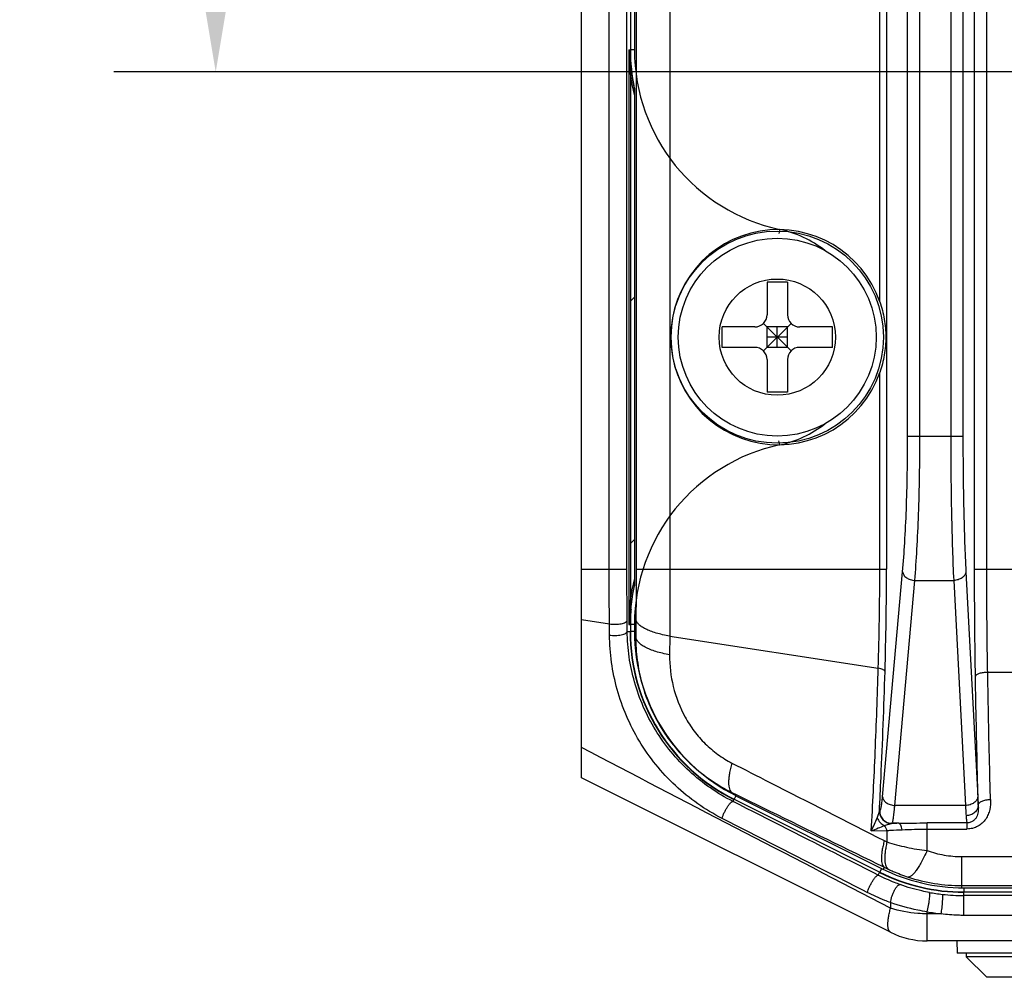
# Model space of a CAD drawing. Header units: millimetres. Extents: x 91 to 530, y 134 to 288.
# Tile 14 of 31: x 426 to 450, y 178 to 201. Entities that reach past the tile are written whole.
import ezdxf

# ---------------------------------------------------------------- set-up
doc = ezdxf.new("R2010")
doc.units = ezdxf.units.MM
doc.header["$LTSCALE"] = 32.67
doc.header["$PDMODE"] = 3
doc.header["$PDSIZE"] = 8
doc.layers.get('0').update_dxf_attribs({"linetype": 'CONTINUOUS'})
doc.layers.get('Defpoints').update_dxf_attribs({"linetype": 'CONTINUOUS'})
doc.layers.add('00_COMPONENTS', color=7, linetype='CONTINUOUS')
doc.layers.add('51__DRAFT_DIMS', color=7, linetype='CONTINUOUS')
doc.styles.get("Standard").update_dxf_attribs({"font": 'Roboto-Regular.ttf'})
doc.dimstyles.new('DIMSTYLE_2', dxfattribs={"dimtxt": 3, "dimasz": 3, "dimexe": 2.5, "dimexo": 0.5, "dimgap": 0.75, "dimtad": 1, "dimdsep": 46, "dimtxsty": 'STANDARD', "dimblk": '_FILLED', "dimblk1": '_FILLED', "dimblk2": '_FILLED', "dimcen": 0.09, "dimclrt": 3, "dimazin": 2, "dimtp": 0.3, "dimtm": 0.3, "dimtfac": 1, "dimtofl": 0, "dimtmove": 0, "dimatfit": 3, "dimldrblk": '_FILLED', "dimfxl": 1, "dimtolj": 1, "dimarcsym": 0})

# ---------------------------------------------------------------- blocks, each defined once
blk = doc.blocks.new('_FILLED')
at = {"color": 0, "linetype": 'ByBlock'}
blk.add_solid([(0, 0), (-1, 0.1667), (-1, -0.1667)], dxfattribs=at)
blk = doc.blocks.new('*D12')
at = {"layer": '51__DRAFT_DIMS', "color": 0, "lineweight": -2}
for p, q in [((457.509, 245.708), (428.005, 245.708)), ((430.505, 242.708), (430.505, 202.708)), ((457.338, 199.708), (428.005, 199.708))]:
    blk.add_line(p, q, dxfattribs=at)
at = {"layer": 'Defpoints', "color": 0}
for p in [(458.009, 245.708), (430.505, 199.708), (457.838, 199.708)]:
    blk.add_point(p, dxfattribs=at)
at = {"layer": '51__DRAFT_DIMS', "color": 0, "linetype": 'ByBlock', "lineweight": -2, "xscale": 3, "yscale": 3, "zscale": 3}
for p, rotation in [((430.505, 245.708), 90), ((430.505, 199.708), 270)]:
    blk.add_blockref('_FILLED', p, dxfattribs=dict(at, rotation=rotation))
at = {"layer": '51__DRAFT_DIMS', "color": 3, "insert": (425.755, 222.647), "char_height": 3, "attachment_point": 2, "rotation": 90, "line_spacing_factor": 0.9}
blk.add_mtext('\\A1;46', dxfattribs=at)

msp = doc.modelspace()

# ---------------------------------------------------------------- linework, layer by layer
at = {"layer": '00_COMPONENTS', "color": 7}
for p, q in [((439.465, 182.408), (439.465, 263.008)), ((440.665, 241.966), (440.665, 200.25)), ((440.625, 200.25), (440.625, 186.166)), ((440.665, 200.25), (440.665, 186.166)), ((440.765, 199.309), (440.765, 187.108)), ((444.015, 194.558), (444.015, 193.758)), ((444.515, 194.558), (444.015, 194.558)), ((444.515, 194.558), (444.515, 193.758)), ((443.927, 193.546), (444.603, 192.87)), ((443.927, 192.87), (444.603, 193.546)), ((442.915, 192.958), (442.915, 193.458)), ((443.715, 193.458), (442.915, 193.458)), ((444.015, 192.958), (444.015, 193.458)), ((444.515, 193.458), (444.015, 193.458)), ((444.265, 192.958), (444.265, 193.458)), ((444.515, 192.958), (444.515, 193.458)), ((445.615, 193.458), (444.815, 193.458)), ((445.615, 192.958), (445.615, 193.458)), ((444.515, 193.208), (444.015, 193.208)), ((443.715, 192.958), (442.915, 192.958)), ((444.515, 192.958), (444.015, 192.958)), ((445.615, 192.958), (444.815, 192.958)), ((444.015, 192.658), (444.015, 191.858)), ((444.515, 192.658), (444.515, 191.858)), ((444.515, 191.858), (444.015, 191.858)), ((440.665, 186.166), (440.665, 185.993)), ((447.042, 178.619), (439.465, 182.408)), ((443.208, 181.879), (446.777, 180.094)), ((448.834, 179.608), (498.696, 179.608)), ((499.593, 178.408), (447.937, 178.408)), ((448.665, 178.408), (448.673, 178.108)), ((498.857, 178.108), (448.673, 178.108)), ((448.891, 178.108), (448.891, 178.015)), ((456.265, 178.015), (448.891, 178.015)), ((448.891, 178.015), (449.398, 177.515)), ((466.131, 177.515), (449.398, 177.515))]:
    msp.add_line(p, q, dxfattribs=at)
at = {"layer": '00_COMPONENTS', "color": 4}
for p, q in [((440.147, 187.518), (440.147, 257.899)), ((440.581, 187.518), (440.581, 257.899)), ((440.807, 257.899), (440.807, 187.518)), ((441.635, 257.899), (441.635, 187.518)), ((446.942, 257.899), (446.942, 187.518)), ((449.1, 187.518), (449.1, 257.899)), ((449.399, 187.518), (449.399, 257.899)), ((447.46, 190.779), (447.46, 254.637)), ((447.759, 190.779), (447.759, 254.637)), ((448.516, 254.637), (448.516, 190.779)), ((448.815, 254.637), (448.815, 190.779)), ((446.777, 194.073), (446.777, 248.143)), ((440.765, 241.966), (440.765, 200.25)), ((440.625, 200.25), (440.657, 200.25)), ((440.765, 200.25), (440.665, 200.25)), ((440.665, 200.027), (440.673, 200.035)), ((444.327, 195.849), (444.306, 195.751)), ((440.665, 194.087), (440.765, 194.187)), ((446.777, 187.518), (446.777, 192.343)), ((444.327, 190.568), (444.306, 190.665)), ((447.46, 190.779), (448.815, 190.779)), ((440.665, 188.147), (440.765, 188.247)), ((439.465, 187.518), (440.581, 187.518)), ((440.807, 187.518), (446.942, 187.518)), ((449.1, 187.518), (451.48, 187.518)), ((446.845, 181.94), (447.337, 187.456)), ((447.144, 181.728), (447.636, 187.244)), ((447.636, 187.244), (448.588, 187.244)), ((448.588, 187.244), (448.877, 181.728)), ((448.887, 187.456), (449.176, 181.94)), ((439.465, 186.284), (440.152, 186.178)), ((440.802, 186.295), (440.798, 185.869)), ((440.155, 185.906), (440.152, 186.178)), ((440.589, 185.993), (440.587, 186.261)), ((440.625, 186.166), (440.657, 186.166)), ((440.765, 186.166), (440.665, 186.166)), ((440.765, 186.166), (440.765, 185.993)), ((440.589, 185.993), (440.657, 185.993)), ((440.765, 185.993), (440.665, 185.993)), ((440.765, 185.869), (440.798, 185.869)), ((441.63, 185.881), (441.626, 185.421)), ((441.63, 185.881), (446.74, 185.093)), ((451.159, 184.989), (449.421, 184.989)), ((443.142, 182.023), (443.154, 182.047)), ((443.252, 181.968), (443.208, 181.879)), ((443.252, 181.968), (446.821, 180.183)), ((443.181, 181.826), (443.204, 181.872)), ((448.877, 181.728), (447.144, 181.728)), ((446.768, 181.586), (446.769, 181.587)), ((446.769, 181.587), (446.775, 181.591)), ((447.068, 181.287), (447.074, 181.291)), ((447.242, 181.291), (447.074, 181.291)), ((447.937, 180.622), (447.937, 181.3)), ((448.914, 181.3), (447.937, 181.3)), ((448.914, 181.3), (448.914, 181.15)), ((446.57, 181.105), (446.953, 181.115)), ((446.953, 181.115), (446.953, 180.833)), ((447.937, 181.15), (448.914, 181.15)), ((448.787, 179.708), (448.787, 180.474)), ((448.787, 180.474), (498.743, 180.474)), ((446.74, 180.02), (446.773, 180.087)), ((446.821, 180.183), (446.777, 180.094)), ((446.864, 180.162), (446.889, 180.212)), ((448.787, 179.763), (498.743, 179.763)), ((448.834, 179.708), (448.834, 179.608)), ((448.834, 179.708), (498.696, 179.708)), ((448.834, 179.034), (448.834, 179.601)), ((498.696, 179.52), (448.834, 179.52)), ((447.042, 179.346), (447.042, 179.213)), ((447.937, 178.408), (447.937, 179.121)), ((448.281, 179.071), (447.937, 179.071)), ((498.696, 179.034), (448.834, 179.034))]:
    msp.add_line(p, q, dxfattribs=at)
at = {"layer": '00_COMPONENTS', "color": 7}
for radius in [2.6, 2.425]:
    msp.add_circle((444.265, 193.208), radius, dxfattribs=at)
at = {"layer": '00_COMPONENTS', "color": 4}
msp.add_circle((444.265, 193.208), 1.425, dxfattribs=at)
at = {"layer": '00_COMPONENTS', "color": 7}
for centre, radius, start, end in [((445.265, 200.25), 4.639, 180, 194.0663), ((445.265, 200.25), 4.6, 180, 191.7529), ((443.715, 193.758), 0.3, 270, 360), ((444.815, 193.758), 0.3, 180, 270), ((443.715, 192.658), 0.3, 0, 90), ((444.815, 192.658), 0.3, 90, 180), ((445.265, 186.166), 4.639, 165.9337, 180), ((445.265, 186.166), 4.6, 175.187, 180), ((445.265, 185.993), 4.6, 180, 243.4349), ((448.834, 184.208), 4.6, 243.4349, 270), ((447.937, 180.408), 2, 243.4349, 270)]:
    msp.add_arc(centre, radius, start, end, dxfattribs=at)
at = {"layer": '00_COMPONENTS', "color": 4}
for centre, radius, start, end in [((445.265, 200.25), 4.608, 180, 192.3928), ((445.265, 200.25), 4.5, 180, 257.9753), ((443.765, 193.208), 2.7, 51.8647, 77.9753), ((443.765, 193.208), 2.7, 282.0247, 308.1354), ((445.265, 186.166), 4.5, 102.0247, 180), ((445.265, 186.166), 4.608, 167.6072, 180), ((445.265, 185.993), 4.608, 180, 243.4349), ((445.265, 185.993), 4.5, 180, 243.4349), ((447.081, 181.171), 0.117, 96.702, 98.4044), ((447.853, 147.244), 34.052, 91.0281, 91.322), ((448.045, 183.143), 2.555, 243.0708, 244.6848), ((448.834, 184.208), 4.608, 243.4349, 270), ((448.834, 184.208), 4.5, 243.4349, 270), ((448.745, 183.966), 4.188, 243.6864, 245.2), ((448.834, 184.305), 4.784, 259.8516, 263.7685), ((448.834, 184.308), 4.788, 263.7716, 270.0005), ((448.834, 184.055), 5.014, 259.6918, 263.6692)]:
    msp.add_arc(centre, radius, start, end, dxfattribs=at)
at = {"layer": '00_COMPONENTS', "color": 7}
msp.add_ellipse((444.288, 193.208), major_axis=(2.636, 0), ratio=0.999962, start_param=0.334355, end_param=5.94883, dxfattribs=at)
for points, knots in [([(446.777, 194.073), (446.825, 193.935), (446.899, 193.65), (446.925, 193.356), (446.925, 193.208)], [0, 0, 0, 0, 0.498237, 1, 1, 1, 1]), ([(446.925, 193.208), (446.925, 193.061), (446.899, 192.767), (446.825, 192.482), (446.777, 192.343)], [0, 0, 0, 0, 0.501759, 1, 1, 1, 1])]:
    msp.add_open_spline(points, degree=3, knots=knots, dxfattribs=at)
at = {"layer": '00_COMPONENTS', "color": 4}
for points, knots in [([(447.337, 187.456), (447.358, 187.693), (447.394, 188.201), (447.432, 189.003), (447.455, 189.874), (447.46, 190.474), (447.46, 190.779)], [0, 0, 0, 0, 0.21447, 0.458946, 0.724171, 1, 1, 1, 1]), ([(447.636, 187.244), (447.657, 187.496), (447.693, 188.036), (447.731, 188.89), (447.754, 189.816), (447.759, 190.454), (447.759, 190.779)], [0, 0, 0, 0, 0.21445, 0.458929, 0.724162, 1, 1, 1, 1]), ([(448.516, 190.779), (448.516, 190.454), (448.519, 189.816), (448.532, 188.89), (448.554, 188.037), (448.575, 187.496), (448.588, 187.244)], [0, 0, 0, 0, 0.275878, 0.541152, 0.785644, 1, 1, 1, 1]), ([(448.815, 190.779), (448.815, 190.474), (448.818, 189.874), (448.832, 189.003), (448.854, 188.201), (448.875, 187.693), (448.887, 187.456)], [0, 0, 0, 0, 0.275875, 0.541146, 0.785637, 1, 1, 1, 1]), ([(440.152, 186.178), (440.152, 186.287), (440.149, 186.734), (440.147, 187.18), (440.147, 187.518)], [0, 0, 0, 0, 0.244708, 1, 1, 1, 1]), ([(440.587, 186.261), (440.586, 186.363), (440.583, 186.782), (440.581, 187.201), (440.581, 187.518)], [0, 0, 0, 0, 0.244717, 1, 1, 1, 1]), ([(440.807, 187.518), (440.807, 187.414), (440.806, 187.007), (440.804, 186.599), (440.802, 186.295)], [0, 0, 0, 0, 0.253986, 1, 1, 1, 1]), ([(441.635, 187.518), (441.635, 187.379), (441.635, 186.834), (441.633, 186.288), (441.63, 185.881)], [0, 0, 0, 0, 0.25396, 1, 1, 1, 1]), ([(446.74, 185.093), (446.753, 185.492), (446.771, 186.3), (446.777, 187.108), (446.777, 187.518)], [0, 0, 0, 0, 0.493186, 1, 1, 1, 1]), ([(446.905, 185.011), (446.917, 185.423), (446.936, 186.258), (446.942, 187.094), (446.942, 187.518)], [0, 0, 0, 0, 0.493206, 1, 1, 1, 1]), ([(449.121, 184.897), (449.118, 185.11), (449.105, 185.984), (449.1, 186.858), (449.1, 187.518)], [0, 0, 0, 0, 0.244581, 1, 1, 1, 1]), ([(449.421, 184.989), (449.417, 185.195), (449.405, 186.038), (449.399, 186.881), (449.399, 187.518)], [0, 0, 0, 0, 0.244581, 1, 1, 1, 1]), ([(447.337, 187.456), (447.338, 187.442), (447.345, 187.415), (447.364, 187.376), (447.393, 187.34), (447.445, 187.297), (447.526, 187.258), (447.599, 187.246), (447.636, 187.244)], [0, 0, 0, 0, 0.10302, 0.211355, 0.326906, 0.450319, 0.717198, 1, 1, 1, 1]), ([(448.887, 187.456), (448.887, 187.442), (448.881, 187.414), (448.862, 187.375), (448.833, 187.339), (448.782, 187.295), (448.699, 187.257), (448.626, 187.245), (448.588, 187.244)], [0, 0, 0, 0, 0.103075, 0.210887, 0.325727, 0.448563, 0.715389, 1, 1, 1, 1]), ([(441.63, 185.881), (441.572, 185.891), (441.46, 185.912), (441.301, 185.952), (441.16, 185.998), (441.04, 186.049), (440.942, 186.104), (440.877, 186.156), (440.84, 186.199), (440.82, 186.231), (440.807, 186.262), (440.803, 186.284), (440.802, 186.295)], [0, 0, 0, 0, 0.183312, 0.352631, 0.505572, 0.640304, 0.755779, 0.852152, 0.893825, 0.931778, 0.966814, 1, 1, 1, 1]), ([(440.152, 186.178), (440.176, 186.175), (440.225, 186.17), (440.298, 186.169), (440.371, 186.173), (440.439, 186.182), (440.497, 186.196), (440.538, 186.212), (440.562, 186.226), (440.575, 186.237), (440.584, 186.248), (440.586, 186.257), (440.587, 186.261)], [0, 0, 0, 0, 0.154191, 0.316245, 0.476963, 0.627255, 0.758917, 0.865548, 0.908409, 0.944345, 0.974216, 1, 1, 1, 1]), ([(440.155, 185.906), (440.178, 185.902), (440.227, 185.897), (440.3, 185.896), (440.373, 185.9), (440.441, 185.91), (440.499, 185.925), (440.54, 185.941), (440.565, 185.957), (440.577, 185.968), (440.586, 185.98), (440.589, 185.989), (440.589, 185.993)], [0, 0, 0, 0, 0.15348, 0.314705, 0.474626, 0.6243, 0.75568, 0.862549, 0.905805, 0.942364, 0.973116, 1, 1, 1, 1]), ([(442.913, 181.411), (442.706, 181.517), (442.305, 181.759), (441.758, 182.203), (441.276, 182.72), (440.874, 183.296), (440.557, 183.916), (440.329, 184.565), (440.19, 185.231), (440.157, 185.682), (440.155, 185.906)], [0, 0, 0, 0, 0.125618, 0.252925, 0.38045, 0.507114, 0.632382, 0.756162, 0.878617, 1, 1, 1, 1]), ([(443.181, 181.826), (442.989, 181.923), (442.614, 182.147), (442.101, 182.558), (441.649, 183.037), (441.269, 183.571), (440.97, 184.146), (440.754, 184.749), (440.623, 185.367), (440.591, 185.785), (440.589, 185.993)], [0, 0, 0, 0, 0.125569, 0.25308, 0.380916, 0.507842, 0.633217, 0.756906, 0.879075, 1, 1, 1, 1]), ([(440.798, 185.869), (440.797, 185.675), (440.821, 185.285), (440.938, 184.708), (441.135, 184.15), (441.41, 183.622), (441.757, 183.136), (442.168, 182.703), (442.635, 182.334), (442.977, 182.134), (443.154, 182.047)], [0, 0, 0, 0, 0.123208, 0.247242, 0.372082, 0.497609, 0.623582, 0.749628, 0.87527, 1, 1, 1, 1]), ([(441.626, 185.421), (441.568, 185.432), (441.456, 185.455), (441.297, 185.498), (441.156, 185.547), (441.035, 185.603), (440.937, 185.663), (440.863, 185.727), (440.814, 185.796), (440.8, 185.846), (440.798, 185.869)], [0, 0, 0, 0, 0.180387, 0.347358, 0.498666, 0.632625, 0.748348, 0.846158, 0.928302, 1, 1, 1, 1]), ([(441.626, 185.421), (441.624, 185.16), (441.684, 184.629), (441.926, 184.001), (442.221, 183.545), (442.491, 183.235), (442.803, 182.971), (443.034, 182.829), (443.153, 182.768)], [0, 0, 0, 0, 0.243231, 0.49295, 0.620172, 0.747915, 0.874992, 1, 1, 1, 1]), ([(446.57, 181.105), (446.606, 181.752), (446.671, 183.081), (446.719, 184.411), (446.74, 185.093)], [0, 0, 0, 0, 0.486743, 1, 1, 1, 1]), ([(446.905, 185.011), (446.902, 185.02), (446.892, 185.034), (446.873, 185.048), (446.845, 185.064), (446.801, 185.08), (446.762, 185.089), (446.74, 185.093)], [0, 0, 0, 0, 0.153943, 0.254203, 0.371793, 0.657143, 1, 1, 1, 1]), ([(446.768, 181.586), (446.782, 181.862), (446.836, 183.003), (446.879, 184.145), (446.905, 185.011)], [0, 0, 0, 0, 0.241773, 1, 1, 1, 1]), ([(449.421, 184.989), (449.384, 184.988), (449.329, 184.985), (449.261, 184.973), (449.216, 184.962), (449.179, 184.948), (449.145, 184.931), (449.124, 184.911), (449.121, 184.897)], [0, 0, 0, 0, 0.343153, 0.501123, 0.643299, 0.765705, 0.865748, 1, 1, 1, 1]), ([(449.19, 181.739), (449.183, 181.995), (449.156, 183.047), (449.135, 184.1), (449.121, 184.897)], [0, 0, 0, 0, 0.243468, 1, 1, 1, 1]), ([(449.49, 181.876), (449.483, 182.129), (449.456, 183.166), (449.435, 184.204), (449.421, 184.989)], [0, 0, 0, 0, 0.243468, 1, 1, 1, 1]), ([(447.042, 179.213), (445.775, 179.867), (443.247, 181.175), (440.723, 182.491), (439.465, 183.151)], [0, 0, 0, 0, 0.50085, 1, 1, 1, 1]), ([(443.153, 182.768), (443.141, 182.722), (443.118, 182.635), (443.092, 182.509), (443.076, 182.394), (443.07, 182.293), (443.075, 182.207), (443.089, 182.137), (443.114, 182.082), (443.14, 182.056), (443.154, 182.047)], [0, 0, 0, 0, 0.188447, 0.360476, 0.514313, 0.648655, 0.762893, 0.857483, 0.934706, 1, 1, 1, 1]), ([(443.153, 182.768), (443.464, 182.609), (444.708, 181.974), (445.954, 181.34), (446.888, 180.865)], [0, 0, 0, 0, 0.249629, 1, 1, 1, 1]), ([(443.154, 182.047), (443.464, 181.894), (444.709, 181.283), (445.954, 180.671), (446.889, 180.212)], [0, 0, 0, 0, 0.249589, 1, 1, 1, 1]), ([(446.775, 181.591), (446.779, 181.593), (446.787, 181.604), (446.796, 181.625), (446.805, 181.655), (446.814, 181.696), (446.822, 181.745), (446.834, 181.827), (446.841, 181.894), (446.845, 181.94)], [0, 0, 0, 0, 0.040311, 0.1037, 0.19228, 0.30623, 0.445029, 0.607767, 1, 1, 1, 1]), ([(446.845, 181.94), (446.846, 181.927), (446.852, 181.899), (446.872, 181.861), (446.901, 181.825), (446.953, 181.782), (447.034, 181.743), (447.106, 181.73), (447.144, 181.728)], [0, 0, 0, 0, 0.10302, 0.211355, 0.326906, 0.450319, 0.717198, 1, 1, 1, 1]), ([(449.176, 181.94), (449.176, 181.927), (449.17, 181.899), (449.151, 181.859), (449.122, 181.823), (449.071, 181.78), (448.988, 181.741), (448.915, 181.729), (448.877, 181.728)], [0, 0, 0, 0, 0.103075, 0.210887, 0.325727, 0.448563, 0.715389, 1, 1, 1, 1]), ([(449.176, 181.94), (449.177, 181.921), (449.181, 181.854), (449.186, 181.787), (449.19, 181.739)], [0, 0, 0, 0, 0.284215, 1, 1, 1, 1]), ([(442.913, 181.411), (442.919, 181.434), (442.936, 181.482), (442.967, 181.555), (443.004, 181.627), (443.045, 181.695), (443.079, 181.745), (443.107, 181.778), (443.125, 181.797), (443.142, 181.812), (443.159, 181.824), (443.174, 181.828), (443.181, 181.826)], [0, 0, 0, 0, 0.141343, 0.299902, 0.464158, 0.62207, 0.762182, 0.822449, 0.874845, 0.918689, 0.953721, 1, 1, 1, 1]), ([(446.74, 180.02), (446.443, 180.17), (445.256, 180.772), (444.07, 181.374), (443.181, 181.826)], [0, 0, 0, 0, 0.250295, 1, 1, 1, 1]), ([(447.074, 181.291), (447.076, 181.292), (447.079, 181.297), (447.086, 181.31), (447.095, 181.334), (447.104, 181.372), (447.112, 181.422), (447.121, 181.484), (447.129, 181.556), (447.137, 181.639), (447.142, 181.697), (447.144, 181.728)], [0, 0, 0, 0, 0.015945, 0.037508, 0.099469, 0.187543, 0.301621, 0.441036, 0.604785, 0.791603, 1, 1, 1, 1]), ([(448.877, 181.728), (448.878, 181.704), (448.881, 181.62), (448.886, 181.536), (448.891, 181.476)], [0, 0, 0, 0, 0.284291, 1, 1, 1, 1]), ([(449.19, 181.739), (449.19, 181.722), (449.185, 181.687), (449.161, 181.621), (449.103, 181.549), (449.005, 181.491), (448.929, 181.477), (448.891, 181.476)], [0, 0, 0, 0, 0.116646, 0.235198, 0.479817, 0.736524, 1, 1, 1, 1]), ([(449.49, 181.876), (449.492, 181.793), (449.485, 181.666), (449.437, 181.505), (449.377, 181.392), (449.292, 181.291), (449.183, 181.212), (449.054, 181.161), (448.96, 181.15), (448.914, 181.15)], [0, 0, 0, 0, 0.239231, 0.359409, 0.481062, 0.605456, 0.733613, 0.865587, 1, 1, 1, 1]), ([(449.19, 181.739), (449.193, 181.694), (449.193, 181.627), (449.181, 181.538), (449.162, 181.472), (449.129, 181.409), (449.077, 181.351), (449.003, 181.309), (448.944, 181.299), (448.914, 181.3)], [0, 0, 0, 0, 0.227977, 0.340952, 0.455486, 0.574662, 0.70312, 0.845581, 1, 1, 1, 1]), ([(449.19, 181.739), (449.191, 181.748), (449.198, 181.767), (449.217, 181.792), (449.247, 181.815), (449.284, 181.835), (449.329, 181.852), (449.398, 181.869), (449.453, 181.875), (449.49, 181.876)], [0, 0, 0, 0, 0.07779, 0.166953, 0.271882, 0.393499, 0.530432, 0.679834, 1, 1, 1, 1]), ([(446.713, 181.422), (446.724, 181.452), (446.74, 181.495), (446.758, 181.55), (446.765, 181.575), (446.768, 181.586)], [0, 0, 0, 0, 0.551859, 0.795263, 1, 1, 1, 1]), ([(446.768, 181.586), (446.768, 181.548), (446.784, 181.47), (446.85, 181.371), (446.948, 181.304), (447.025, 181.288), (447.064, 181.287)], [0, 0, 0, 0, 0.249973, 0.50025, 0.750381, 1, 1, 1, 1]), ([(446.769, 181.587), (446.769, 181.548), (446.785, 181.47), (446.851, 181.37), (446.95, 181.304), (447.029, 181.288), (447.068, 181.287)], [0, 0, 0, 0, 0.250142, 0.500422, 0.750455, 1, 1, 1, 1]), ([(446.775, 181.591), (446.775, 181.552), (446.791, 181.473), (446.857, 181.374), (446.956, 181.307), (447.035, 181.291), (447.074, 181.291)], [0, 0, 0, 0, 0.250142, 0.500422, 0.750455, 1, 1, 1, 1]), ([(448.891, 181.476), (448.892, 181.455), (448.896, 181.416), (448.901, 181.366), (448.907, 181.328), (448.911, 181.307), (448.914, 181.3)], [0, 0, 0, 0, 0.359171, 0.646923, 0.860917, 1, 1, 1, 1]), ([(446.471, 179.594), (446.174, 179.745), (444.988, 180.351), (443.802, 180.957), (442.913, 181.411)], [0, 0, 0, 0, 0.250288, 1, 1, 1, 1]), ([(446.57, 181.105), (446.597, 181.159), (446.646, 181.264), (446.692, 181.371), (446.713, 181.422)], [0, 0, 0, 0, 0.520998, 1, 1, 1, 1]), ([(446.57, 181.105), (446.626, 181.129), (446.733, 181.175), (446.841, 181.217), (446.894, 181.236)], [0, 0, 0, 0, 0.521921, 1, 1, 1, 1]), ([(446.713, 181.422), (446.729, 181.381), (446.779, 181.306), (446.853, 181.254), (446.894, 181.236)], [0, 0, 0, 0, 0.500306, 1, 1, 1, 1]), ([(446.894, 181.236), (446.91, 181.242), (446.94, 181.252), (446.985, 181.267), (447.026, 181.279), (447.052, 181.285), (447.064, 181.287)], [0, 0, 0, 0, 0.281818, 0.549619, 0.794712, 1, 1, 1, 1]), ([(446.953, 181.115), (446.946, 181.139), (446.931, 181.181), (446.907, 181.22), (446.894, 181.236)], [0, 0, 0, 0, 0.537313, 1, 1, 1, 1]), ([(447.242, 181.291), (447.357, 181.293), (447.588, 181.297), (447.82, 181.3), (447.937, 181.3)], [0, 0, 0, 0, 0.495018, 1, 1, 1, 1]), ([(447.326, 181.134), (447.321, 181.155), (447.312, 181.193), (447.296, 181.236), (447.28, 181.263), (447.265, 181.28), (447.251, 181.29), (447.242, 181.291)], [0, 0, 0, 0, 0.346889, 0.632244, 0.748695, 0.84747, 1, 1, 1, 1]), ([(446.953, 181.115), (446.983, 181.117), (447.107, 181.125), (447.231, 181.131), (447.326, 181.134)], [0, 0, 0, 0, 0.240278, 1, 1, 1, 1]), ([(447.326, 181.134), (447.426, 181.138), (447.63, 181.146), (447.833, 181.15), (447.937, 181.15)], [0, 0, 0, 0, 0.492453, 1, 1, 1, 1]), ([(446.888, 180.865), (446.877, 180.824), (446.857, 180.744), (446.834, 180.629), (446.82, 180.525), (446.815, 180.434), (446.819, 180.356), (446.831, 180.293), (446.853, 180.244), (446.876, 180.22), (446.889, 180.212)], [0, 0, 0, 0, 0.190003, 0.362826, 0.516893, 0.65108, 0.764916, 0.858951, 0.935506, 1, 1, 1, 1]), ([(446.953, 180.833), (446.943, 180.791), (446.926, 180.709), (446.908, 180.591), (446.898, 180.485), (446.898, 180.392), (446.906, 180.312), (446.923, 180.247), (446.949, 180.196), (446.975, 180.172), (446.988, 180.164)], [0, 0, 0, 0, 0.187498, 0.35839, 0.511159, 0.644748, 0.758779, 0.853911, 0.932552, 1, 1, 1, 1]), ([(446.953, 180.833), (447.11, 180.782), (447.435, 180.696), (447.767, 180.641), (447.937, 180.622)], [0, 0, 0, 0, 0.492431, 1, 1, 1, 1]), ([(447.937, 180.622), (447.914, 180.573), (447.87, 180.479), (447.802, 180.347), (447.737, 180.233), (447.675, 180.138), (447.617, 180.064), (447.571, 180.016), (447.536, 179.991), (447.514, 179.979), (447.492, 179.972), (447.479, 179.972), (447.472, 179.974)], [0, 0, 0, 0, 0.198234, 0.379141, 0.540039, 0.678695, 0.793498, 0.883774, 0.920008, 0.950795, 0.976977, 1, 1, 1, 1]), ([(447.937, 180.622), (448.072, 180.574), (448.353, 180.5), (448.642, 180.474), (448.787, 180.474)], [0, 0, 0, 0, 0.497394, 1, 1, 1, 1]), ([(446.471, 179.594), (446.478, 179.617), (446.494, 179.665), (446.525, 179.738), (446.563, 179.812), (446.603, 179.882), (446.638, 179.934), (446.665, 179.968), (446.684, 179.988), (446.701, 180.004), (446.717, 180.016), (446.732, 180.022), (446.74, 180.02)], [0, 0, 0, 0, 0.138123, 0.295522, 0.460249, 0.619665, 0.761629, 0.822731, 0.875786, 0.920026, 0.955092, 1, 1, 1, 1]), ([(447.276, 179.787), (447.231, 179.803), (447.049, 179.873), (446.87, 179.953), (446.74, 180.02)], [0, 0, 0, 0, 0.246991, 1, 1, 1, 1]), ([(446.988, 180.164), (447.028, 180.146), (447.186, 180.076), (447.349, 180.014), (447.472, 179.974)], [0, 0, 0, 0, 0.24863, 1, 1, 1, 1]), ([(447.042, 179.346), (447.044, 179.37), (447.053, 179.42), (447.073, 179.497), (447.101, 179.574), (447.134, 179.646), (447.166, 179.7), (447.192, 179.735), (447.211, 179.756), (447.228, 179.772), (447.245, 179.783), (447.261, 179.788), (447.272, 179.788), (447.276, 179.787)], [0, 0, 0, 0, 0.137874, 0.292237, 0.452397, 0.607052, 0.745477, 0.80577, 0.85894, 0.904496, 0.94243, 0.973546, 1, 1, 1, 1]), ([(447.991, 179.595), (447.929, 179.606), (447.687, 179.655), (447.45, 179.724), (447.276, 179.787)], [0, 0, 0, 0, 0.252762, 1, 1, 1, 1]), ([(447.472, 179.974), (447.683, 179.904), (448.118, 179.798), (448.564, 179.763), (448.787, 179.763)], [0, 0, 0, 0, 0.499042, 1, 1, 1, 1]), ([(447.042, 179.346), (446.994, 179.363), (446.8, 179.437), (446.611, 179.523), (446.471, 179.594)], [0, 0, 0, 0, 0.247296, 1, 1, 1, 1]), ([(447.937, 179.121), (447.943, 179.144), (447.955, 179.193), (447.971, 179.269), (447.985, 179.347), (447.995, 179.422), (448.001, 179.487), (448.003, 179.539), (448.001, 179.573), (447.996, 179.589), (447.993, 179.594), (447.991, 179.595)], [0, 0, 0, 0, 0.148754, 0.313064, 0.48113, 0.640861, 0.780813, 0.891119, 0.964536, 0.986517, 1, 1, 1, 1]), ([(448.281, 179.071), (448.285, 179.095), (448.293, 179.144), (448.303, 179.221), (448.311, 179.3), (448.316, 179.365), (448.319, 179.413), (448.321, 179.445), (448.322, 179.474), (448.322, 179.498), (448.321, 179.518), (448.32, 179.533), (448.318, 179.542), (448.316, 179.547), (448.315, 179.548), (448.314, 179.549)], [0, 0, 0, 0, 0.148836, 0.313974, 0.483302, 0.644388, 0.718104, 0.785432, 0.845142, 0.896159, 0.937583, 0.968741, 0.989291, 0.995717, 1, 1, 1, 1]), ([(447.937, 179.121), (447.86, 179.133), (447.557, 179.187), (447.259, 179.269), (447.042, 179.346)], [0, 0, 0, 0, 0.252989, 1, 1, 1, 1]), ([(447.042, 178.619), (447.037, 178.622), (447.026, 178.629), (447.007, 178.65), (446.989, 178.687), (446.977, 178.743), (446.973, 178.813), (446.978, 178.896), (446.992, 178.992), (447.013, 179.099), (447.032, 179.174), (447.042, 179.213)], [0, 0, 0, 0, 0.030201, 0.061941, 0.134726, 0.22556, 0.337465, 0.471377, 0.627103, 0.803759, 1, 1, 1, 1]), ([(447.937, 179.071), (447.86, 179.071), (447.557, 179.083), (447.256, 179.141), (447.042, 179.213)], [0, 0, 0, 0, 0.255048, 1, 1, 1, 1]), ([(448.834, 179.034), (448.788, 179.034), (448.603, 179.037), (448.418, 179.053), (448.281, 179.071)], [0, 0, 0, 0, 0.250466, 1, 1, 1, 1])]:
    msp.add_open_spline(points, degree=3, knots=knots, dxfattribs=at)

# ---------------------------------------------------------------- dimensions: what is measured, and where the dimension line sits
at = {"layer": '51__DRAFT_DIMS', "color": 4}
dim = msp.add_linear_dim(base=(430.505, 199.708), p1=(458.009, 245.708), p2=(457.838, 199.708), angle=270, dimstyle='DIMSTYLE_2', dxfattribs=at)
dim.commit()
dim.dimension.update_dxf_attribs({"geometry": '*D12', "text_midpoint": (430.505, 222.647), "dimtype": 160})

doc.saveas('drawing.dxf')
